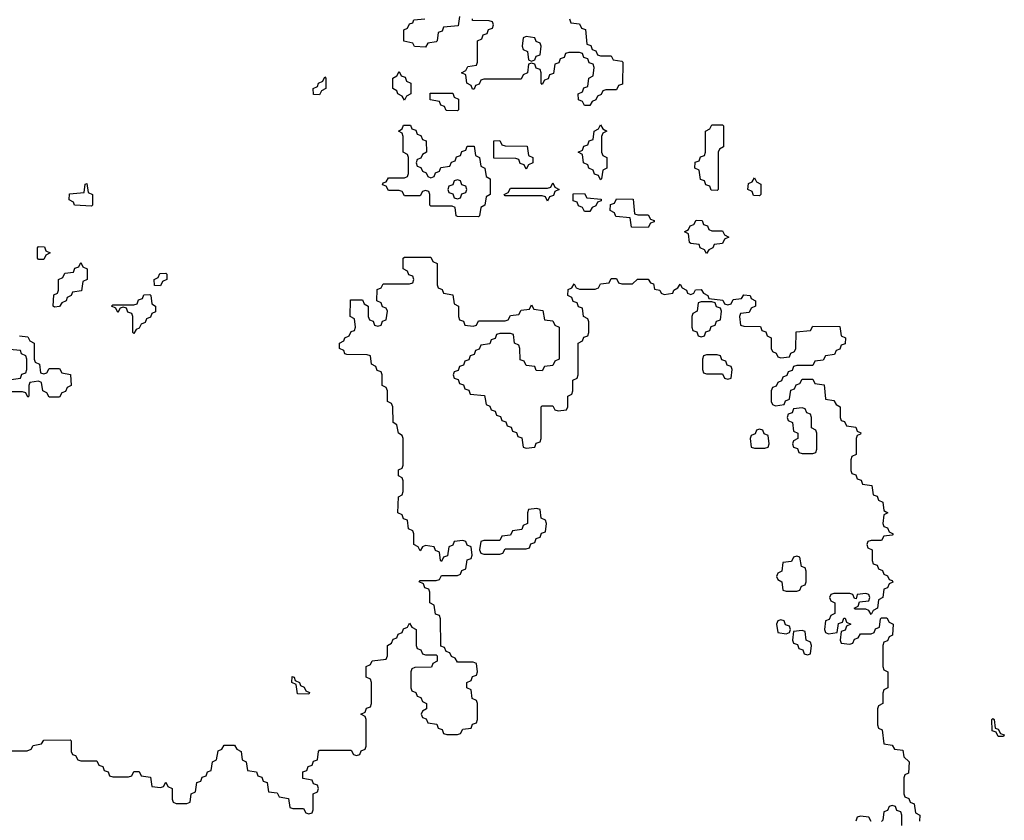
# Model space of a CAD drawing. Header units: inches. Extents: x 2777885 to 2884230, y 684484 to 829189.
# Tile 60 of 239: x 2859379 to 2863093, y 728410 to 731430. Entities that reach past the tile are written whole.
import ezdxf

# ---------------------------------------------------------------- set-up
doc = ezdxf.new("R2010")
doc.units = ezdxf.units.IN
doc.header["$MEASUREMENT"] = 0
for name, color, linetype in [('C8752', 7, 'Continuous'), ('C8753', 7, 'Continuous'), ('C8762', 7, 'Continuous'), ('C8763', 7, 'Continuous')]:
    doc.layers.add(name, color=color, linetype=linetype)

msp = doc.modelspace()

# ---------------------------------------------------------------- linework, layer by layer
at = {"layer": 'C8752', "color": 6}
msp.add_lwpolyline([(2859348.4, 728671.6), (2859407.3, 728672.7), (2859422, 728678), (2859430, 728692), (2859462, 728698), (2859470, 728712), (2859570, 728714), (2859574, 728710), (2859574, 728670), (2859578, 728658), (2859590, 728654), (2859598, 728638), (2859610, 728634), (2859670, 728634), (2859678, 728618), (2859692.7, 728612.7), (2859698, 728598), (2859712.7, 728592.7), (2859718, 728578), (2859730, 728574), (2859790, 728574), (2859802, 728578), (2859810, 728594), (2859830, 728594), (2859838, 728578), (2859872.7, 728572.7), (2859878, 728538), (2859910, 728534), (2859922, 728538), (2859930, 728554), (2859938, 728538), (2859954, 728530), (2859954, 728490), (2859958, 728478), (2859970, 728474), (2860000, 728474)], dxfattribs=at)
at = {"layer": 'C8753', "color": 6}
for points in [[(2859650, 730726), (2859586, 730730), (2859582, 730742), (2859566, 730750), (2859567.3, 730772.7), (2859622, 730778), (2859626, 730810), (2859632.7, 730812.7), (2859638, 730778), (2859654, 730770), (2859654, 730730)], [(2859450, 730526), (2859446, 730530), (2859446, 730570), (2859450, 730574), (2859472.7, 730572.7), (2859478, 730558), (2859494, 730550), (2859478, 730542), (2859470, 730526)], [(2859510, 730346), (2859506, 730350), (2859508.4, 730391.6), (2859522, 730398), (2859526, 730410), (2859526, 730450), (2859542, 730458), (2859550, 730474), (2859582, 730478), (2859587.3, 730492.7), (2859602, 730498), (2859610, 730514), (2859618, 730498), (2859634, 730490), (2859634, 730450), (2859618, 730442), (2859612.7, 730407.3), (2859578, 730402), (2859574, 730390), (2859558, 730382), (2859554, 730370), (2859538, 730362), (2859530, 730348)], [(2859910, 730426), (2859887.3, 730427.3), (2859886, 730450), (2859902, 730458), (2859907.3, 730472.7), (2859930, 730474), (2859934, 730470), (2859934, 730450), (2859918, 730442)], [(2859810, 730246), (2859806, 730250), (2859806, 730310), (2859802, 730322), (2859787.3, 730327.3), (2859782, 730342), (2859770, 730346), (2859758, 730342), (2859750, 730326), (2859742, 730342), (2859726, 730350), (2859730, 730354), (2859810, 730354), (2859822, 730358), (2859827.3, 730372.7), (2859842, 730378), (2859847.3, 730392.7), (2859870, 730394), (2859874, 730390), (2859878, 730358), (2859892, 730350), (2859891.6, 730328.4), (2859878, 730322), (2859872.7, 730307.3), (2859858, 730302), (2859852.7, 730287.3), (2859838, 730282), (2859830, 730266), (2859818, 730262)]]:
    msp.add_lwpolyline(points, close=True, dxfattribs=at)
for points in [[(2859378, 730238), (2859410, 730234), (2859418, 730218), (2859434, 730210), (2859434, 730150), (2859438, 730138), (2859454, 730130), (2859458, 730098), (2859470, 730094), (2859482, 730098), (2859490, 730114), (2859530, 730114), (2859538, 730098), (2859571.3, 730091.3), (2859574, 730050), (2859558, 730042), (2859552.7, 730027.3), (2859538, 730022), (2859530, 730006), (2859490, 730006), (2859482, 730022), (2859466, 730030), (2859462, 730062), (2859450, 730066), (2859418, 730062), (2859414, 730050), (2859414, 730010), (2859410, 730006), (2859402, 730022), (2859390, 730026), (2859350, 730026)], [(2859347.3, 730072.7), (2859382, 730078), (2859387.3, 730092.7), (2859402, 730098), (2859406, 730110), (2859406, 730150), (2859402, 730162), (2859386, 730170), (2859382, 730182), (2859327.3, 730187.3)]]:
    msp.add_lwpolyline(points, dxfattribs=at)
at = {"layer": 'C8762', "color": 6}
for points in [[(2860000, 728474), (2860010, 728474), (2860022, 728478), (2860026, 728510), (2860042, 728518), (2860047.3, 728552.7), (2860062, 728558), (2860067.3, 728572.7), (2860082, 728578), (2860087.3, 728592.7), (2860102, 728598), (2860106, 728630), (2860122, 728638), (2860127.3, 728672.7), (2860142, 728678), (2860150, 728694), (2860190, 728694), (2860198, 728678), (2860214, 728670), (2860218, 728638), (2860234, 728630), (2860238, 728598), (2860272.7, 728592.7), (2860278, 728578), (2860292.7, 728572.7), (2860298, 728558), (2860312.7, 728552.7), (2860318, 728518), (2860350, 728514), (2860358, 728498), (2860392.7, 728492.7), (2860398, 728458), (2860410, 728454), (2860450, 728454), (2860458, 728438), (2860470, 728434), (2860482, 728438), (2860486, 728450), (2860486, 728510), (2860502, 728518), (2860506, 728530), (2860502, 728542), (2860487.3, 728547.3), (2860482, 728562), (2860447.3, 728567.3), (2860447.3, 728592.7), (2860462, 728598), (2860467.3, 728612.7), (2860482, 728618), (2860487.3, 728632.7), (2860502, 728638), (2860506, 728670), (2860510, 728674), (2860630, 728674), (2860638, 728658), (2860650, 728654), (2860662, 728658), (2860667.3, 728672.7), (2860682, 728678), (2860686, 728690), (2860686, 728790), (2860682, 728802), (2860666, 728810), (2860682, 728818), (2860687.3, 728832.7), (2860702, 728838), (2860706, 728850), (2860706, 728930), (2860702, 728942), (2860686, 728950), (2860686, 728990), (2860702, 728998), (2860708.4, 729011.6), (2860762, 729018), (2860766, 729030), (2860766, 729070), (2860782, 729078), (2860787.3, 729092.7), (2860802, 729098), (2860807.3, 729112.7), (2860822, 729118), (2860827.3, 729132.7), (2860842, 729138), (2860850, 729154), (2860858, 729138), (2860874, 729130), (2860874, 729070), (2860878, 729058), (2860892.7, 729052.7), (2860898, 729038), (2860910, 729034), (2860950, 729034), (2860954, 729030), (2860954, 729010), (2860938, 729002), (2860932.7, 728987.3), (2860870, 728986), (2860858, 728982), (2860854, 728970), (2860854, 728910), (2860858, 728898), (2860872.7, 728892.7), (2860878, 728878), (2860892.7, 728872.7), (2860898, 728858), (2860914, 728850), (2860914, 728830), (2860898, 728822), (2860894, 728810), (2860898, 728798), (2860912.7, 728792.7), (2860918, 728778), (2860952.7, 728772.7), (2860958, 728758), (2860972.7, 728752.7), (2860978, 728738), (2860990, 728734), (2861030, 728734), (2861042, 728738), (2861050, 728754), (2861082, 728758), (2861087.3, 728772.7), (2861102, 728778), (2861106, 728790), (2861106, 728850), (2861102, 728862), (2861086, 728870), (2861082, 728902), (2861066, 728910), (2861066, 728930), (2861082, 728938), (2861087.3, 728952.7), (2861102, 728958), (2861106, 728970), (2861102, 729002), (2861090, 729006), (2861030, 729006), (2861022, 729022), (2861007.3, 729027.3), (2861002, 729042), (2860987.3, 729047.3), (2860982, 729062), (2860967.3, 729067.3), (2860966, 729170), (2860962, 729182), (2860947.3, 729187.3), (2860942, 729222), (2860926, 729230), (2860926, 729270), (2860922, 729282), (2860907.3, 729287.3), (2860902, 729302), (2860886, 729310), (2860890, 729314), (2860950, 729314), (2860962, 729318), (2860970, 729334), (2861030, 729334), (2861042, 729338), (2861047.3, 729352.7), (2861062, 729358), (2861067.3, 729392.7), (2861082, 729398), (2861086, 729410), (2861082, 729442), (2861067.3, 729447.3), (2861062, 729462), (2861050, 729466), (2861018, 729462), (2861012.7, 729447.3), (2860998, 729442), (2860992.7, 729407.3), (2860978, 729402), (2860970, 729386), (2860966, 729390), (2860962, 729422), (2860947.3, 729427.3), (2860942, 729442), (2860910, 729446), (2860898, 729442), (2860890, 729426), (2860882, 729442), (2860866, 729450), (2860866, 729490), (2860862, 729502), (2860846, 729510), (2860842, 729542), (2860827.3, 729547.3), (2860822, 729562), (2860806, 729570), (2860808, 729630), (2860822, 729638), (2860826, 729650), (2860826, 729690), (2860822, 729702), (2860808, 729710), (2860808.4, 729731.6), (2860822, 729738), (2860826, 729750), (2860826, 729850), (2860822, 729862), (2860808, 729870), (2860802, 729902), (2860788, 729910), (2860786, 729970), (2860782, 729982), (2860766, 729990), (2860766, 730000)], [(2861134.6, 730000), (2861138, 729978), (2861152.7, 729972.7), (2861158, 729958), (2861172.7, 729952.7), (2861178, 729938), (2861192.7, 729932.7), (2861198, 729918), (2861212.7, 729912.7), (2861218, 729898), (2861232.7, 729892.7), (2861238, 729878), (2861252.7, 729872.7), (2861258, 729858), (2861272.7, 729852.7), (2861278, 729818), (2861290, 729814), (2861322, 729818), (2861327.3, 729832.7), (2861342, 729838), (2861346, 729850), (2861346, 729970), (2861350, 729974), (2861390, 729974), (2861398, 729958), (2861410, 729954), (2861442, 729958), (2861446, 729970), (2861446, 730000)], [(2862214, 730000), (2862214, 729990), (2862218, 729978), (2862230, 729974), (2862262, 729978), (2862267.3, 729992.7), (2862282, 729998), (2862282.3, 730000)], [(2862417.8, 730000), (2862418, 729998), (2862450, 729994), (2862458, 729978), (2862474, 729970), (2862474, 729930), (2862478, 729918), (2862490, 729914), (2862498, 729898), (2862532.7, 729892.7), (2862538, 729878), (2862551.6, 729871.6), (2862550, 729866), (2862538, 729862), (2862534, 729850), (2862534, 729790), (2862518, 729782), (2862514, 729770), (2862514, 729730), (2862518, 729718), (2862532.7, 729712.7), (2862538, 729698), (2862552.7, 729692.7), (2862558, 729678), (2862592.7, 729672.7), (2862598, 729638), (2862612.7, 729632.7), (2862618, 729618), (2862634, 729610), (2862638, 729578), (2862654, 729570), (2862638, 729562), (2862634, 729530), (2862638, 729518), (2862652.7, 729512.7), (2862658, 729498), (2862674, 729490), (2862670, 729486), (2862638, 729482), (2862630, 729466), (2862590, 729466), (2862578, 729462), (2862574, 729450), (2862578, 729438), (2862594, 729430), (2862594, 729390), (2862598, 729378), (2862612.7, 729372.7), (2862618, 729358), (2862632.7, 729352.7), (2862638, 729338), (2862652.7, 729332.7), (2862658, 729318), (2862670, 729314), (2862672, 729308), (2862658, 729302), (2862652.7, 729287.3), (2862638, 729282), (2862634, 729250), (2862618, 729242), (2862614, 729210), (2862598, 729202), (2862590, 729186), (2862582, 729202), (2862570, 729206), (2862530, 729206), (2862526, 729210), (2862542, 729218), (2862546, 729234), (2862582, 729238), (2862586, 729250), (2862582, 729262), (2862570, 729266), (2862538, 729262), (2862534, 729246), (2862527.3, 729247.3), (2862522, 729262), (2862510, 729266), (2862450, 729266), (2862438, 729262), (2862434, 729250), (2862438, 729238), (2862454, 729230), (2862454, 729190), (2862438, 729182), (2862432.7, 729167.3), (2862418, 729162), (2862414, 729130), (2862418, 729118), (2862430, 729114), (2862462, 729118), (2862467.3, 729152.7), (2862482, 729158), (2862487.3, 729172.7), (2862492.7, 729172.7), (2862498, 729158), (2862514, 729150), (2862498, 729142), (2862492.7, 729127.3), (2862478, 729122), (2862474, 729090), (2862478, 729078), (2862510, 729074), (2862522, 729078), (2862527.3, 729092.7), (2862542, 729098), (2862550, 729114), (2862590, 729114), (2862602, 729118), (2862607.3, 729132.7), (2862622, 729138), (2862626, 729170), (2862630, 729174), (2862650, 729174), (2862658, 729158), (2862674, 729150), (2862671.6, 729108.4), (2862658, 729102), (2862652.7, 729087.3), (2862638, 729082), (2862634, 729070), (2862634, 728990), (2862638, 728978), (2862654, 728970), (2862654, 728910), (2862638, 728902), (2862634, 728890), (2862634, 728850), (2862618, 728842), (2862614, 728830), (2862614, 728770), (2862618, 728758), (2862631.6, 728751.6), (2862638, 728698), (2862670, 728694), (2862678, 728678), (2862710, 728674), (2862714, 728650), (2862734, 728630), (2862731.6, 728588.4), (2862718, 728582), (2862714, 728570), (2862714, 728510), (2862718, 728498), (2862732.7, 728492.7), (2862738, 728478), (2862752.7, 728472.7), (2862758, 728438), (2862774, 728430), (2862772.7, 728407.3)], [(2862706, 728390), (2862706, 728430), (2862702, 728442), (2862687.3, 728447.3), (2862682, 728462), (2862670, 728466), (2862658, 728462), (2862652.7, 728447.3), (2862638, 728442), (2862634, 728410), (2862630, 728406)], [(2862590, 728406), (2862582, 728422), (2862550, 728426), (2862538, 728422), (2862532.7, 728407.3)]]:
    msp.add_lwpolyline(points, dxfattribs=at)
for points in [[(2862330, 729966), (2862298, 729962), (2862292.7, 729947.3), (2862278, 729942), (2862274, 729930), (2862278, 729918), (2862294, 729910), (2862298, 729878), (2862314, 729870), (2862314, 729850), (2862298, 729842), (2862294, 729830), (2862298, 729818), (2862312.7, 729812.7), (2862318, 729798), (2862330, 729794), (2862370, 729794), (2862382, 729798), (2862386, 729810), (2862386, 729870), (2862382, 729882), (2862366, 729890), (2862366, 729930), (2862362, 729942), (2862347.3, 729947.3), (2862342, 729962)], [(2862170, 729886), (2862158, 729882), (2862152.7, 729867.3), (2862138, 729862), (2862134, 729850), (2862138, 729818), (2862150, 729814), (2862190, 729814), (2862202, 729818), (2862206, 729830), (2862202, 729862), (2862187.3, 729867.3), (2862182, 729882)], [(2861330, 729586), (2861298, 729582), (2861294, 729570), (2861294, 729530), (2861278, 729522), (2861272.7, 729507.3), (2861238, 729502), (2861230, 729486), (2861198, 729482), (2861190, 729466), (2861130, 729466), (2861118, 729462), (2861114, 729430), (2861118, 729418), (2861130, 729414), (2861190, 729414), (2861202, 729418), (2861210, 729434), (2861290, 729434), (2861302, 729438), (2861307.3, 729452.7), (2861322, 729458), (2861327.3, 729472.7), (2861342, 729478), (2861347.3, 729492.7), (2861362, 729498), (2861366, 729530), (2861362, 729542), (2861346, 729550), (2861342, 729582)], [(2862310, 729406), (2862298, 729402), (2862290, 729386), (2862258, 729382), (2862254, 729350), (2862238, 729342), (2862234, 729330), (2862238, 729318), (2862254, 729310), (2862258, 729278), (2862270, 729274), (2862310, 729274), (2862322, 729278), (2862327.3, 729292.7), (2862342, 729298), (2862346, 729310), (2862346, 729350), (2862342, 729362), (2862327.3, 729367.3), (2862322, 729402)], [(2862250, 729166), (2862238, 729162), (2862234, 729150), (2862238, 729118), (2862270, 729114), (2862282, 729118), (2862286, 729130), (2862282, 729142), (2862267.3, 729147.3), (2862262, 729162)], [(2862330, 729126), (2862298, 729122), (2862294, 729090), (2862298, 729078), (2862312.7, 729072.7), (2862318, 729058), (2862332.7, 729052.7), (2862338, 729038), (2862350, 729034), (2862362, 729038), (2862366, 729070), (2862362, 729082), (2862346, 729090), (2862342, 729122)], [(2860470, 728886), (2860427.3, 728887.3), (2860422, 728922), (2860406, 728930), (2860407.3, 728952.7), (2860414, 728950), (2860418, 728938), (2860434, 728930), (2860438, 728918), (2860452.7, 728912.7), (2860458, 728898), (2860472.7, 728892.7)], [(2863070, 728726), (2863062, 728742), (2863047.3, 728747.3), (2863046, 728790), (2863050, 728794), (2863054, 728790), (2863058, 728758), (2863070, 728754), (2863078, 728738), (2863092.7, 728732.7), (2863090, 728726)]]:
    msp.add_lwpolyline(points, close=True, dxfattribs=at)
at = {"layer": 'C8763', "color": 6}
for points in [[(2861038, 731442), (2861032.7, 731407.3), (2860978, 731402), (2860972.7, 731387.3), (2860958, 731382), (2860954, 731350), (2860950, 731346), (2860918, 731342), (2860910, 731326), (2860868.4, 731328.4), (2860862, 731342), (2860828.4, 731348.4), (2860828.4, 731391.6), (2860842, 731398), (2860850, 731414), (2860862, 731418), (2860866, 731430), (2860907.3, 731432.7)], [(2861452.7, 731432.7), (2861458, 731418), (2861490, 731414), (2861498, 731398), (2861512.7, 731392.7), (2861518, 731338), (2861532.7, 731332.7), (2861538, 731318), (2861552.7, 731312.7), (2861558, 731298), (2861570, 731294), (2861610, 731294), (2861618, 731278), (2861650, 731274), (2861654, 731270), (2861652.7, 731187.3), (2861638, 731182), (2861630, 731166), (2861590, 731166), (2861578, 731162), (2861572.7, 731147.3), (2861558, 731142), (2861552.7, 731127.3), (2861538, 731122), (2861530, 731106), (2861510, 731106), (2861502, 731122), (2861487.3, 731127.3), (2861486, 731150), (2861502, 731158), (2861507.3, 731172.7), (2861522, 731178), (2861526, 731210), (2861542, 731218), (2861546, 731250), (2861542, 731262), (2861527.3, 731267.3), (2861522, 731282), (2861507.3, 731287.3), (2861502, 731302), (2861490, 731306), (2861450, 731306), (2861438, 731302), (2861432.7, 731287.3), (2861418, 731282), (2861412.7, 731267.3), (2861398, 731262), (2861392.7, 731227.3), (2861378, 731222), (2861372.7, 731207.3), (2861358, 731202), (2861350, 731186), (2861346, 731190), (2861346, 731230), (2861342, 731242), (2861327.3, 731247.3), (2861322, 731262), (2861310, 731266), (2861298, 731262), (2861294, 731230), (2861278, 731222), (2861270, 731206), (2861130, 731206), (2861118, 731202), (2861112.7, 731187.3), (2861098, 731182), (2861092.7, 731167.3), (2861087.3, 731167.3), (2861082, 731182), (2861066, 731190), (2861062, 731222), (2861046, 731230), (2861062, 731238), (2861070, 731254), (2861102, 731258), (2861106, 731270), (2861106, 731350), (2861122, 731358), (2861127.3, 731372.7), (2861142, 731378), (2861147.3, 731392.7), (2861162, 731398), (2861166, 731410), (2861162, 731422), (2861150, 731426), (2861087.3, 731427.3), (2861087.3, 731432.7)], [(2860766, 730000), (2860766, 730030), (2860762, 730042), (2860746, 730050), (2860746, 730090), (2860742, 730102), (2860727.3, 730107.3), (2860722, 730122), (2860706, 730130), (2860702, 730162), (2860690, 730166), (2860612.7, 730167.3), (2860606, 730170), (2860602, 730182), (2860586, 730190), (2860586, 730210), (2860602, 730218), (2860606, 730230), (2860622, 730238), (2860630, 730254), (2860642, 730258), (2860646, 730270), (2860642, 730302), (2860626, 730310), (2860627.3, 730372.7), (2860672.7, 730372.7), (2860678, 730358), (2860694, 730350), (2860694, 730310), (2860698, 730298), (2860712.7, 730292.7), (2860718, 730278), (2860730, 730274), (2860742, 730278), (2860747.3, 730292.7), (2860762, 730298), (2860766, 730330), (2860762, 730342), (2860747.3, 730347.3), (2860742, 730362), (2860726, 730370), (2860727.3, 730412.7), (2860742, 730418), (2860750, 730434), (2860850, 730434), (2860862, 730438), (2860866, 730450), (2860862, 730462), (2860847.3, 730467.3), (2860842, 730482), (2860826, 730490), (2860826, 730530), (2860830, 730534), (2860930, 730534), (2860938, 730518), (2860954, 730510), (2860954, 730430), (2860958, 730418), (2860972.7, 730412.7), (2860978, 730398), (2861012.7, 730392.7), (2861018, 730358), (2861034, 730350), (2861034, 730310), (2861038, 730298), (2861052.7, 730292.7), (2861058, 730278), (2861090, 730274), (2861102, 730278), (2861110, 730294), (2861210, 730294), (2861222, 730298), (2861230, 730314), (2861262, 730318), (2861270, 730334), (2861302, 730338), (2861310, 730354), (2861318, 730338), (2861352.7, 730332.7), (2861358, 730298), (2861390, 730294), (2861398, 730278), (2861414, 730270), (2861414, 730150), (2861398, 730142), (2861390, 730126), (2861358, 730122), (2861350, 730106), (2861327.3, 730107.3), (2861322, 730122), (2861290, 730126), (2861282, 730142), (2861267.3, 730147.3), (2861266, 730190), (2861262, 730202), (2861246, 730210), (2861242, 730242), (2861230, 730246), (2861190, 730246), (2861178, 730242), (2861172.7, 730227.3), (2861158, 730222), (2861152.7, 730207.3), (2861118, 730202), (2861112.7, 730187.3), (2861098, 730182), (2861092.7, 730167.3), (2861078, 730162), (2861072.7, 730147.3), (2861058, 730142), (2861052.7, 730127.3), (2861038, 730122), (2861032.7, 730107.3), (2861018, 730102), (2861014, 730090), (2861018, 730078), (2861032.7, 730072.7), (2861038, 730058), (2861052.7, 730052.7), (2861058, 730038), (2861072.7, 730032.7), (2861078, 730018), (2861132.7, 730012.7), (2861134.6, 730000)], [(2861446, 730000), (2861446, 730010), (2861462, 730018), (2861466, 730030), (2861466, 730070), (2861482, 730078), (2861486, 730090), (2861486, 730210), (2861502, 730218), (2861507.3, 730232.7), (2861522, 730238), (2861526, 730250), (2861526, 730290), (2861522, 730302), (2861506, 730310), (2861502, 730342), (2861487.3, 730347.3), (2861482, 730362), (2861467.3, 730367.3), (2861462, 730382), (2861446, 730390), (2861447.3, 730412.7), (2861462, 730418), (2861470, 730434), (2861478, 730418), (2861490, 730414), (2861550, 730414), (2861562, 730418), (2861570, 730434), (2861602, 730438), (2861610, 730454), (2861630, 730454), (2861638, 730438), (2861650, 730434), (2861690, 730434), (2861709.1, 730450.9), (2861750, 730451), (2861758, 730438), (2861770, 730434), (2861774, 730414), (2861794, 730410), (2861798, 730398), (2861810, 730394), (2861842, 730398), (2861846, 730410), (2861862, 730418), (2861870, 730432), (2861878, 730418), (2861894, 730410), (2861898, 730398), (2861910, 730394), (2861922, 730398), (2861928.4, 730411.6), (2861950, 730412), (2861958, 730398), (2861974, 730390), (2861978, 730378), (2862031.6, 730371.6), (2862038, 730358), (2862050, 730354), (2862062, 730358), (2862070, 730374), (2862102, 730378), (2862110, 730392), (2862134, 730390), (2862138, 730378), (2862154, 730370), (2862154, 730350), (2862138, 730342), (2862130, 730326), (2862098, 730322), (2862094, 730310), (2862098, 730278), (2862110, 730274), (2862172.7, 730272.7), (2862178, 730258), (2862192.7, 730252.7), (2862198, 730238), (2862214, 730230), (2862214, 730190), (2862218, 730178), (2862232.7, 730172.7), (2862238, 730158), (2862250, 730154), (2862282, 730158), (2862287.3, 730172.7), (2862302, 730178), (2862306, 730190), (2862307.3, 730252.7), (2862362, 730258), (2862370, 730274), (2862472.7, 730272.7), (2862478, 730238), (2862494, 730230), (2862492.7, 730207.3), (2862478, 730202), (2862472.7, 730187.3), (2862458, 730182), (2862452.7, 730167.3), (2862418, 730162), (2862410, 730146), (2862378, 730142), (2862370, 730126), (2862310, 730126), (2862298, 730122), (2862292.7, 730107.3), (2862278, 730102), (2862272.7, 730087.3), (2862258, 730082), (2862252.7, 730067.3), (2862238, 730062), (2862232.7, 730047.3), (2862218, 730042), (2862214, 730030), (2862214, 730000)], [(2862282.3, 730000), (2862287.3, 730032.7), (2862302, 730038), (2862307.3, 730052.7), (2862322, 730058), (2862330, 730074), (2862370, 730074), (2862378, 730058), (2862412.7, 730052.7), (2862417.8, 730000)]]:
    msp.add_lwpolyline(points, dxfattribs=at)
for points in [[(2861290, 731366), (2861278, 731362), (2861274, 731330), (2861278, 731318), (2861294, 731310), (2861298, 731278), (2861310, 731274), (2861322, 731278), (2861327.3, 731292.7), (2861342, 731298), (2861346, 731330), (2861342, 731342), (2861327.3, 731347.3), (2861322, 731362)], [(2860830, 731126), (2860822, 731142), (2860806, 731150), (2860802, 731162), (2860786, 731170), (2860786, 731210), (2860802, 731218), (2860810, 731234), (2860818, 731218), (2860832.7, 731212.7), (2860838, 731198), (2860854, 731190), (2860854, 731150), (2860838, 731142)], [(2860510, 731146), (2860487.3, 731147.3), (2860486, 731170), (2860502, 731178), (2860506, 731190), (2860522, 731198), (2860530, 731214), (2860534, 731210), (2860534, 731170), (2860518, 731162)], [(2861030, 731086), (2860987.3, 731087.3), (2860982, 731102), (2860967.3, 731107.3), (2860962, 731122), (2860927.3, 731127.3), (2860927.3, 731152.7), (2861012.7, 731152.7), (2861018, 731138), (2861034, 731130), (2861034, 731090)], [(2860930, 730834), (2860942, 730838), (2860947.3, 730852.7), (2860962, 730858), (2860967.3, 730872.7), (2861002, 730878), (2861007.3, 730892.7), (2861022, 730898), (2861027.3, 730912.7), (2861042, 730918), (2861047.3, 730932.7), (2861062, 730938), (2861067.3, 730952.7), (2861092.7, 730952.7), (2861098, 730918), (2861114, 730910), (2861118, 730878), (2861134, 730870), (2861138, 730838), (2861154, 730830), (2861154, 730770), (2861138, 730762), (2861134, 730730), (2861118, 730722), (2861114, 730690), (2861110, 730686), (2861030, 730688), (2861026, 730690), (2861022, 730722), (2861010, 730726), (2860930, 730726), (2860926, 730730), (2860926, 730770), (2860922, 730782), (2860910, 730786), (2860898, 730782), (2860890, 730766), (2860830, 730766), (2860822, 730782), (2860810, 730786), (2860770, 730786), (2860762, 730802), (2860747.3, 730807.3), (2860750, 730814), (2860762, 730818), (2860770, 730834), (2860830, 730834), (2860842, 730838), (2860846, 730850), (2860846, 730910), (2860842, 730922), (2860826, 730930), (2860826, 730990), (2860822, 731002), (2860808, 731010), (2860822, 731018), (2860827.3, 731032.7), (2860852.7, 731032.7), (2860858, 731018), (2860872.7, 731012.7), (2860878, 730998), (2860892.7, 730992.7), (2860898, 730978), (2860912.7, 730972.7), (2860914, 730930), (2860898, 730922), (2860892.7, 730907.3), (2860878, 730902), (2860874, 730890), (2860878, 730878), (2860892.7, 730872.7), (2860898, 730858), (2860912.7, 730852.7), (2860918, 730838)], [(2861570, 730826), (2861562, 730842), (2861547.3, 730847.3), (2861542, 730862), (2861526, 730870), (2861522, 730882), (2861506, 730890), (2861502, 730922), (2861486, 730930), (2861502, 730938), (2861507.3, 730952.7), (2861522, 730958), (2861527.3, 730972.7), (2861542, 730978), (2861546, 731010), (2861562, 731018), (2861570, 731034), (2861578, 731018), (2861594, 731010), (2861578, 731002), (2861574, 730990), (2861574, 730930), (2861578, 730918), (2861594, 730910), (2861594, 730870), (2861578, 730862), (2861574, 730830)], [(2862010, 730786), (2861987.3, 730787.3), (2861982, 730802), (2861967.3, 730807.3), (2861962, 730822), (2861947.3, 730827.3), (2861942, 730862), (2861926, 730870), (2861927.3, 730892.7), (2861942, 730898), (2861947.3, 730912.7), (2861962, 730918), (2861966, 730930), (2861966, 731010), (2861982, 731018), (2861990, 731034), (2862030, 731034), (2862034, 731030), (2862034, 730950), (2862018, 730942), (2862014, 730930), (2862014, 730790)], [(2861290, 730866), (2861282, 730882), (2861267.3, 730887.3), (2861262, 730902), (2861250, 730906), (2861167.3, 730907.3), (2861167.3, 730972.7), (2861190, 730974), (2861198, 730958), (2861210, 730954), (2861292.7, 730952.7), (2861298, 730918), (2861314, 730910), (2861314, 730890), (2861298, 730882)], [(2861030, 730826), (2861018, 730822), (2861012.7, 730807.3), (2860998, 730802), (2860994, 730790), (2860998, 730778), (2861012.7, 730772.7), (2861018, 730758), (2861030, 730754), (2861042, 730758), (2861047.3, 730772.7), (2861062, 730778), (2861066, 730790), (2861062, 730802), (2861047.3, 730807.3), (2861042, 730822)], [(2862170, 730766), (2862147.3, 730767.3), (2862142, 730782), (2862126, 730790), (2862127.3, 730812.7), (2862142, 730818), (2862150, 730834), (2862158, 730818), (2862174, 730810), (2862174, 730770)], [(2861370, 730746), (2861362, 730762), (2861350, 730766), (2861210, 730766), (2861206, 730770), (2861222, 730778), (2861230, 730794), (2861370, 730794), (2861382, 730798), (2861390, 730814), (2861398, 730798), (2861414, 730790), (2861398, 730782), (2861392.7, 730767.3), (2861378, 730762)], [(2861510, 730706), (2861502, 730722), (2861487.3, 730727.3), (2861482, 730742), (2861467.3, 730747.3), (2861467.3, 730772.7), (2861510, 730774), (2861518, 730758), (2861572.7, 730752.7), (2861572.7, 730747.3), (2861558, 730742), (2861552.7, 730727.3), (2861538, 730722), (2861530, 730706)], [(2861710, 730694), (2861750, 730694), (2861758, 730678), (2861772.7, 730672.7), (2861772.7, 730667.3), (2861758, 730662), (2861750, 730646), (2861687.3, 730647.3), (2861682, 730682), (2861627.3, 730687.3), (2861622, 730702), (2861606, 730710), (2861607.3, 730732.7), (2861622, 730738), (2861630, 730754), (2861692.7, 730752.7), (2861698, 730698)], [(2861990, 730634), (2862030, 730634), (2862038, 730618), (2862054, 730610), (2862038, 730602), (2862030, 730586), (2861998, 730582), (2861994, 730570), (2861978, 730562), (2861970, 730548), (2861962, 730562), (2861946, 730570), (2861942, 730582), (2861910, 730586), (2861906, 730590), (2861902, 730622), (2861886, 730630), (2861902, 730638), (2861907.3, 730652.7), (2861922, 730658), (2861930, 730674), (2861952.7, 730672.7), (2861958, 730658), (2861972.7, 730652.7), (2861978, 730638)], [(2861990, 730366), (2861950, 730366), (2861938, 730362), (2861934, 730330), (2861918, 730322), (2861914, 730310), (2861914, 730270), (2861918, 730258), (2861932.7, 730252.7), (2861938, 730238), (2861950, 730234), (2861962, 730238), (2861967.3, 730252.7), (2861982, 730258), (2861987.3, 730272.7), (2862002, 730278), (2862007.3, 730292.7), (2862022, 730298), (2862026, 730330), (2862022, 730342), (2862007.3, 730347.3), (2862002, 730362)], [(2862010, 730166), (2861970, 730166), (2861958, 730162), (2861954, 730150), (2861954, 730110), (2861958, 730098), (2861970, 730094), (2862030, 730094), (2862038, 730078), (2862050, 730074), (2862062, 730078), (2862066, 730110), (2862062, 730122), (2862047.3, 730127.3), (2862042, 730142), (2862027.3, 730147.3), (2862022, 730162)]]:
    msp.add_lwpolyline(points, close=True, dxfattribs=at)

doc.saveas('drawing.dxf')
